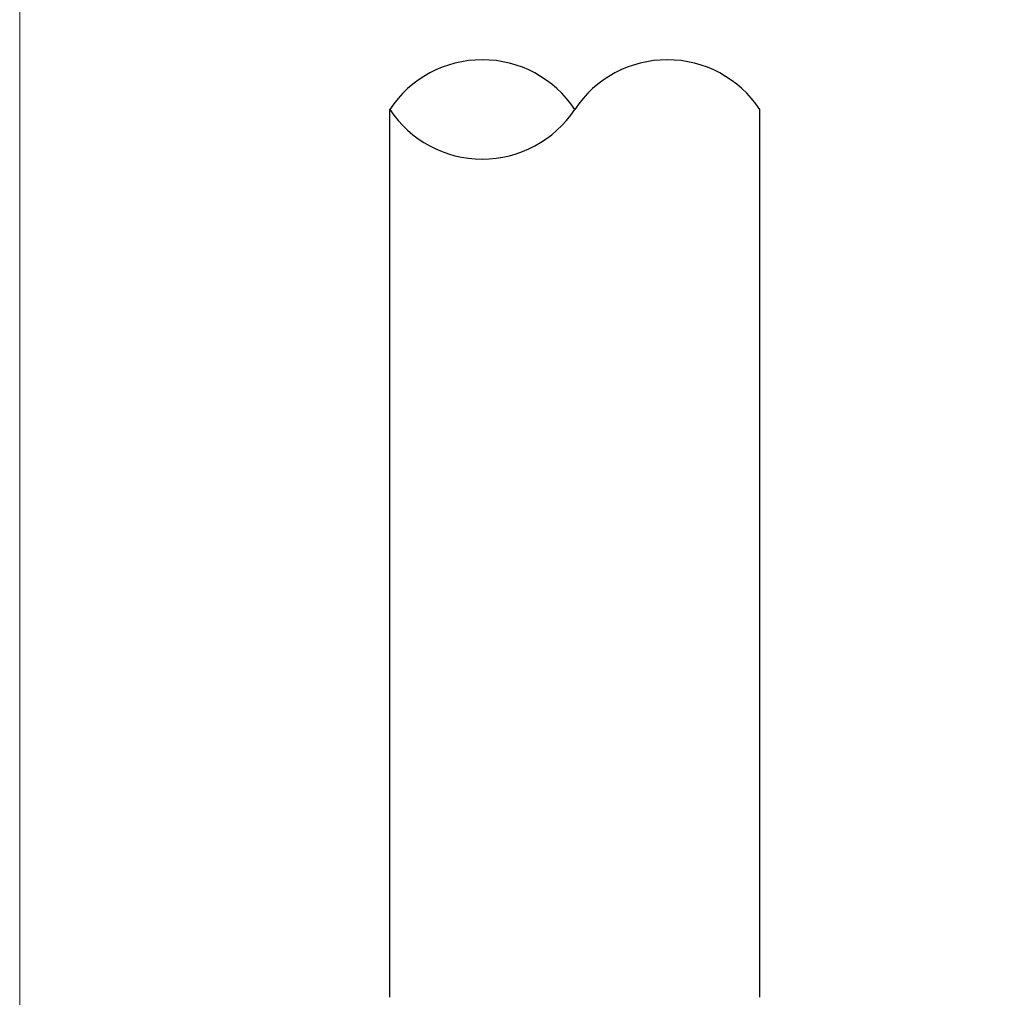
# Model space of a CAD drawing. Header units: inches. Extents: x 0 to 5766, y -2164 to 1330.
# Tile 161 of 210: x 4236 to 4250, y 180 to 193. Entities that reach past the tile are written whole.
import ezdxf

# ---------------------------------------------------------------- set-up
doc = ezdxf.new("R2010")
doc.units = ezdxf.units.IN
doc.header["$MEASUREMENT"] = 0
doc.layers.add('AM_5', color=3, linetype='Continuous', lineweight=15)
doc.layers.add('可見 (ISO)', color=7, linetype='Continuous', lineweight=25)
doc.styles.add('尺寸標註', font='romans.shx', dxfattribs={"bigfont": 'CHINESET.SHX'})
doc.dimstyles.new('CNS1$0', dxfattribs={"dimtxt": 2.5, "dimasz": 2.5, "dimexe": 1, "dimexo": 1, "dimgap": 1.5, "dimtad": 1, "dimtoh": 1, "dimdec": 1, "dimdsep": 46, "dimtxsty": '尺寸標註', "dimcen": 0, "dimclrd": 2, "dimclre": 2, "dimclrt": 1, "dimadec": 0, "dimazin": 2, "dimtp": 0.1, "dimtm": 0.1, "dimtfac": 0.71, "dimtdec": 1, "dimtmove": 0, "dimatfit": 0, "dimfxl": 0, "dimlwd": 13, "dimlwe": 13, "dimarcsym": 0})

# ---------------------------------------------------------------- blocks, each defined once
blk = doc.blocks.new('*D441')
at = {"layer": 'AM_5', "color": 2, "lineweight": 13}
for p, q in [((4236.45, 157.052), (4236.45, 211.512)), ((4396.97, 160.66), (4396.97, 211.512)), ((4394.47, 210.512), (4238.95, 210.512))]:
    blk.add_line(p, q, dxfattribs=at)
at = {"layer": 'AM_5', "color": 2}
for points in [[(4238.95, 210.929), (4238.95, 210.095), (4236.45, 210.512)], [(4394.47, 210.929), (4394.47, 210.095), (4396.97, 210.512)]]:
    blk.add_solid(points, dxfattribs=at)
at = {"layer": 'Defpoints', "color": 0}
for p in [(4236.45, 210.512), (4396.97, 159.66), (4236.45, 156.052)]:
    blk.add_point(p, dxfattribs=at)
at = {"layer": 'AM_5', "color": 1, "insert": (4316.71, 213.262), "char_height": 2.5, "attachment_point": 5, "style": '尺寸標註'}
blk.add_mtext('160.5', dxfattribs=at)

msp = doc.modelspace()

# ---------------------------------------------------------------- linework, layer by layer
for centre, start, end in [((4242.7, 190.884), 33.5573, 146.4427), ((4245.2, 190.884), 33.5573, 146.4427), ((4242.7, 192.542), 213.5573, 326.4427)]:
    msp.add_arc(centre, 1.5, start, end)
at = {"layer": '可見 (ISO)'}
for p, q in [((4241.45, 179.713), (4241.45, 191.713)), ((4246.45, 179.713), (4246.45, 191.713))]:
    msp.add_line(p, q, dxfattribs=at)

# ---------------------------------------------------------------- dimensions: what is measured, and where the dimension line sits
at = {"layer": 'AM_5'}
dim = msp.add_linear_dim(base=(4236.45, 210.512), p1=(4396.97, 159.66), p2=(4236.45, 156.052), dimstyle='CNS1$0', override={"dimfxl": 4, "dimarcsym": 1}, dxfattribs=at)
dim.commit()
dim.dimension.update_dxf_attribs({"geometry": '*D441', "text_midpoint": (4316.71, 213.262)})

doc.saveas('drawing.dxf')
